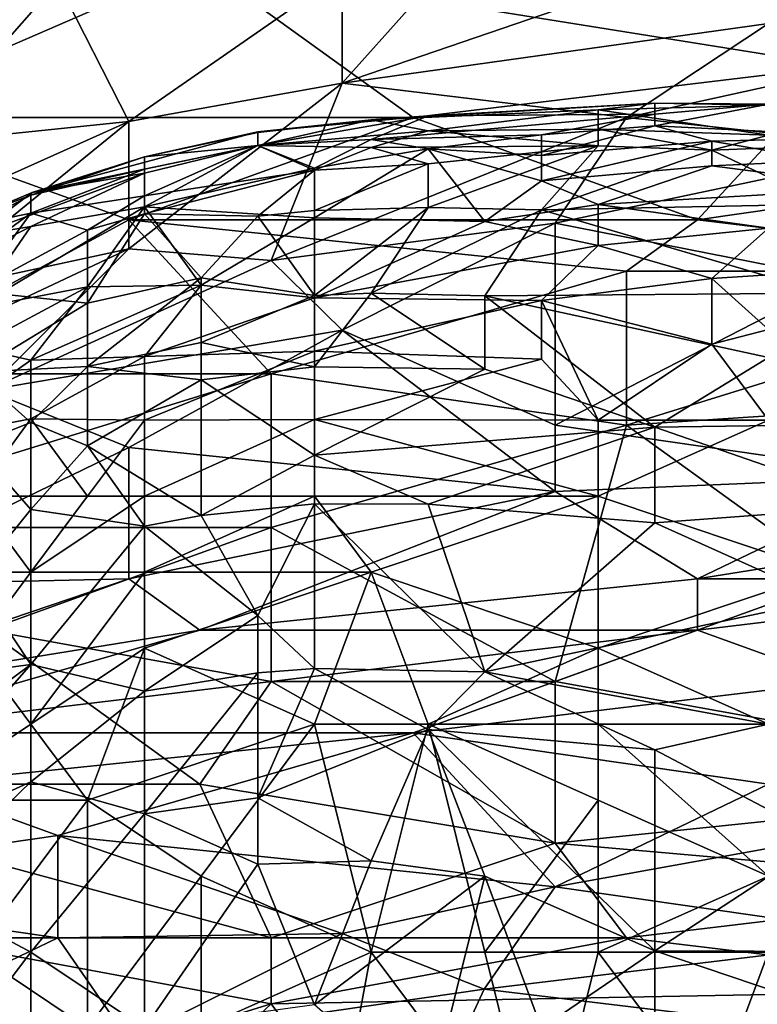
# Model space of a CAD drawing. Extents: x -0.3 to 0.3, y -0.266 to 0.266.
# Tile 191 of 256: x -0.175 to -0.157, y 0.212 to 0.235. Entities that reach past the tile are written whole.
import ezdxf

# ---------------------------------------------------------------- set-up
doc = ezdxf.new("R2010")
doc.units = 0

msp = doc.modelspace()

# ---------------------------------------------------------------- linework, layer by layer
for points in [[(-0.167133, 0.233735, 0.726113), (-0.163823, 0.237433, 0.733919), (-0.157202, 0.23713, 0.730797)], [(-0.167133, 0.236291, 0.732358), (-0.163823, 0.237433, 0.733919), (-0.167133, 0.233735, 0.726113)], [(-0.167133, 0.233735, 0.726113), (-0.157202, 0.23713, 0.730797), (-0.157202, 0.235119, 0.726113)], [(-0.17872, 0.232937, 1.17559), (-0.165478, 0.232937, 1.175977), (-0.170444, 0.23652, 1.176327)], [(-0.17872, 0.232937, 1.17559), (-0.170444, 0.23652, 1.176327), (-0.177065, 0.23652, 1.176133)], [(-0.155547, 0.234132, 1.176673), (-0.147271, 0.23652, 1.177455), (-0.170444, 0.23652, 1.176327)], [(-0.165478, 0.232937, 1.175977), (-0.155547, 0.234132, 1.176673), (-0.170444, 0.23652, 1.176327)], [(-0.173754, 0.236093, 0.735481), (-0.17872, 0.234783, 0.735481), (-0.175409, 0.236197, 0.737042)], [(-0.173754, 0.236093, 0.735481), (-0.167133, 0.236291, 0.732358), (-0.172099, 0.232843, 0.726113)], [(-0.167133, 0.236291, 0.732358), (-0.167133, 0.233735, 0.726113), (-0.172099, 0.232843, 0.726113)], [(-0.17872, 0.234783, 0.735481), (-0.173754, 0.236093, 0.735481), (-0.177065, 0.232331, 0.727674)], [(-0.173754, 0.236093, 0.735481), (-0.172099, 0.232843, 0.726113), (-0.177065, 0.232331, 0.727674)], [(-0.160512, 0.232937, 0.722486), (-0.167133, 0.233735, 0.726113), (-0.157202, 0.235119, 0.726113)], [(-0.150581, 0.235113, 0.724552), (-0.160512, 0.232937, 0.722486), (-0.157202, 0.235119, 0.726113)], [(-0.150581, 0.235113, 0.724552), (-0.153891, 0.232217, 0.719868), (-0.160512, 0.232937, 0.722486)], [(-0.165478, 0.232937, 1.175977), (-0.158857, 0.230549, 1.175676), (-0.155547, 0.234132, 1.176673)], [(-0.158857, 0.230549, 1.175676), (-0.142305, 0.232937, 1.177102), (-0.155547, 0.234132, 1.176673)], [(-0.172099, 0.229877, 0.719868), (-0.167133, 0.233735, 0.726113), (-0.168788, 0.229607, 0.718307)], [(-0.167133, 0.233735, 0.726113), (-0.172099, 0.229877, 0.719868), (-0.172099, 0.232843, 0.726113)], [(-0.167133, 0.233735, 0.726113), (-0.160512, 0.232937, 0.722486), (-0.168788, 0.229607, 0.718307)], [(-0.166453, 0.232882, 0.745225), (-0.159846, 0.233265, 0.748116), (-0.161167, 0.233114, 0.745225)], [(-0.166453, 0.232882, 0.745225), (-0.165132, 0.232976, 0.748116), (-0.159846, 0.233265, 0.748116)], [(-0.165132, 0.232976, 0.748116), (-0.159846, 0.233013, 0.751007), (-0.159846, 0.233265, 0.748116)], [(-0.161167, 0.233114, 0.745225), (-0.159846, 0.233265, 0.748116), (-0.157203, 0.233222, 0.746671)], [(-0.157203, 0.233222, 0.746671), (-0.157203, 0.232521, 0.742335), (-0.161167, 0.233114, 0.745225)], [(-0.159846, 0.233265, 0.748116), (-0.157203, 0.233245, 0.749562), (-0.157203, 0.233222, 0.746671)], [(-0.159846, 0.233265, 0.748116), (-0.159846, 0.233013, 0.751007), (-0.157203, 0.233245, 0.749562)], [(-0.15456, 0.232476, 0.753898), (-0.157203, 0.233245, 0.749562), (-0.159846, 0.232736, 0.752452)], [(-0.157203, 0.233245, 0.749562), (-0.159846, 0.233013, 0.751007), (-0.159846, 0.232736, 0.752452)], [(-0.165478, 0.232937, 1.175977), (-0.17872, 0.232937, 1.17559), (-0.172099, 0.230549, 1.175181)], [(-0.17872, 0.226966, 1.173932), (-0.172099, 0.230549, 1.175181), (-0.17872, 0.232937, 1.17559)], [(-0.158857, 0.230549, 1.175676), (-0.165478, 0.232937, 1.175977), (-0.172099, 0.230549, 1.175181)], [(-0.169096, 0.232602, 0.746671), (-0.169096, 0.232282, 0.749562), (-0.165132, 0.232976, 0.748116)], [(-0.169096, 0.232602, 0.746671), (-0.165132, 0.232976, 0.748116), (-0.166453, 0.232882, 0.745225)], [(-0.169096, 0.232282, 0.749562), (-0.166453, 0.23242, 0.751007), (-0.165132, 0.232976, 0.748116)], [(-0.162168, 0.23047, 0.718307), (-0.168788, 0.229607, 0.718307), (-0.160512, 0.232937, 0.722486)], [(-0.166453, 0.232882, 0.745225), (-0.161167, 0.233114, 0.745225), (-0.165132, 0.232625, 0.742335)], [(-0.166453, 0.23242, 0.751007), (-0.162489, 0.232528, 0.752452), (-0.159846, 0.233013, 0.751007)], [(-0.165132, 0.232976, 0.748116), (-0.166453, 0.23242, 0.751007), (-0.159846, 0.233013, 0.751007)], [(-0.165132, 0.232625, 0.742335), (-0.161167, 0.233114, 0.745225), (-0.161167, 0.23266, 0.742335)], [(-0.159846, 0.233013, 0.751007), (-0.162489, 0.232528, 0.752452), (-0.159846, 0.232736, 0.752452)], [(-0.153891, 0.232217, 0.719868), (-0.162168, 0.23047, 0.718307), (-0.160512, 0.232937, 0.722486)], [(-0.161167, 0.23266, 0.742335), (-0.161167, 0.233114, 0.745225), (-0.157203, 0.232521, 0.742335)], [(-0.158857, 0.230549, 1.175676), (-0.148926, 0.229355, 1.175767), (-0.142305, 0.232937, 1.177102)], [(-0.172099, 0.232843, 0.726113), (-0.17872, 0.229872, 0.722991), (-0.177065, 0.232331, 0.727674)], [(-0.17872, 0.229872, 0.722991), (-0.172099, 0.232843, 0.726113), (-0.177065, 0.228803, 0.719868)], [(-0.177065, 0.228803, 0.719868), (-0.172099, 0.232843, 0.726113), (-0.172099, 0.229877, 0.719868)], [(-0.169096, 0.232585, 0.745225), (-0.169096, 0.232602, 0.746671), (-0.166453, 0.232882, 0.745225)], [(-0.169096, 0.232284, 0.742335), (-0.169096, 0.232585, 0.745225), (-0.166453, 0.232882, 0.745225)], [(-0.169096, 0.232284, 0.742335), (-0.166453, 0.232882, 0.745225), (-0.165132, 0.232625, 0.742335)], [(-0.162489, 0.232051, 0.753898), (-0.158525, 0.232386, 0.753898), (-0.159846, 0.232736, 0.752452)], [(-0.162489, 0.232528, 0.752452), (-0.162489, 0.232051, 0.753898), (-0.159846, 0.232736, 0.752452)], [(-0.159846, 0.232736, 0.752452), (-0.158525, 0.232386, 0.753898), (-0.15456, 0.232476, 0.753898)], [(-0.174355, 0.23119, 0.746671), (-0.169096, 0.232282, 0.749562), (-0.169096, 0.232602, 0.746671)], [(-0.171739, 0.232014, 0.745225), (-0.174355, 0.23119, 0.746671), (-0.169096, 0.232602, 0.746671)], [(-0.171739, 0.232014, 0.745225), (-0.169096, 0.232602, 0.746671), (-0.169096, 0.232585, 0.745225)], [(-0.171739, 0.232014, 0.745225), (-0.169096, 0.232585, 0.745225), (-0.169096, 0.232284, 0.742335)], [(-0.169096, 0.232284, 0.742335), (-0.165132, 0.232625, 0.742335), (-0.166453, 0.232232, 0.740889)], [(-0.166453, 0.232232, 0.740889), (-0.165132, 0.232625, 0.742335), (-0.161167, 0.232277, 0.740889)], [(-0.165132, 0.232205, 0.752452), (-0.162489, 0.232528, 0.752452), (-0.166453, 0.23242, 0.751007)], [(-0.165132, 0.232625, 0.742335), (-0.161167, 0.23266, 0.742335), (-0.161167, 0.232277, 0.740889)], [(-0.165132, 0.232205, 0.752452), (-0.162489, 0.232051, 0.753898), (-0.162489, 0.232528, 0.752452)], [(-0.161167, 0.23266, 0.742335), (-0.157203, 0.232521, 0.742335), (-0.158525, 0.23217, 0.740889)], [(-0.161167, 0.232277, 0.740889), (-0.161167, 0.23266, 0.742335), (-0.158525, 0.23217, 0.740889)], [(-0.158525, 0.23217, 0.740889), (-0.157203, 0.232521, 0.742335), (-0.15456, 0.23233, 0.742335)], [(-0.158525, 0.232386, 0.753898), (-0.155882, 0.231934, 0.755343), (-0.15456, 0.232476, 0.753898)], [(-0.174355, 0.23119, 0.746671), (-0.171739, 0.23164, 0.749562), (-0.169096, 0.232282, 0.749562)], [(-0.171739, 0.231731, 0.742335), (-0.171739, 0.232014, 0.745225), (-0.169096, 0.232284, 0.742335)], [(-0.171739, 0.231108, 0.739444), (-0.171739, 0.231731, 0.742335), (-0.169096, 0.232284, 0.742335)], [(-0.171739, 0.231108, 0.739444), (-0.169096, 0.232284, 0.742335), (-0.167774, 0.23171, 0.739444)], [(-0.171739, 0.230857, 0.752452), (-0.167774, 0.231756, 0.752452), (-0.169096, 0.232282, 0.749562)], [(-0.171739, 0.23164, 0.749562), (-0.171739, 0.230857, 0.752452), (-0.169096, 0.232282, 0.749562)], [(-0.169096, 0.232282, 0.749562), (-0.167774, 0.231756, 0.752452), (-0.166453, 0.23242, 0.751007)], [(-0.169096, 0.232284, 0.742335), (-0.166453, 0.232232, 0.740889), (-0.167774, 0.23171, 0.739444)], [(-0.167774, 0.231756, 0.752452), (-0.165132, 0.232205, 0.752452), (-0.166453, 0.23242, 0.751007)], [(-0.165132, 0.231857, 0.739444), (-0.166453, 0.232232, 0.740889), (-0.161167, 0.232277, 0.740889)], [(-0.165132, 0.230838, 0.736553), (-0.165132, 0.231857, 0.739444), (-0.161167, 0.232277, 0.740889)], [(-0.165132, 0.230838, 0.736553), (-0.161167, 0.232277, 0.740889), (-0.162489, 0.23078, 0.736553)], [(-0.162489, 0.231455, 0.755343), (-0.158525, 0.231809, 0.755343), (-0.158525, 0.232386, 0.753898)], [(-0.162489, 0.232051, 0.753898), (-0.162489, 0.231455, 0.755343), (-0.158525, 0.232386, 0.753898)], [(-0.162489, 0.23078, 0.736553), (-0.161167, 0.232277, 0.740889), (-0.158525, 0.23217, 0.740889)], [(-0.158525, 0.231809, 0.755343), (-0.155882, 0.231934, 0.755343), (-0.158525, 0.232386, 0.753898)], [(-0.158525, 0.23217, 0.740889), (-0.15456, 0.23233, 0.742335), (-0.155882, 0.230919, 0.737998)], [(-0.167774, 0.23171, 0.739444), (-0.166453, 0.232232, 0.740889), (-0.165132, 0.231857, 0.739444)], [(-0.167774, 0.231756, 0.752452), (-0.167774, 0.230595, 0.755343), (-0.165132, 0.232205, 0.752452)], [(-0.165132, 0.232205, 0.752452), (-0.167774, 0.230595, 0.755343), (-0.16381, 0.23051, 0.756789)], [(-0.165132, 0.232205, 0.752452), (-0.162489, 0.231455, 0.755343), (-0.162489, 0.232051, 0.753898)], [(-0.165132, 0.232205, 0.752452), (-0.16381, 0.23051, 0.756789), (-0.162489, 0.231455, 0.755343)], [(-0.155882, 0.230919, 0.737998), (-0.162489, 0.23078, 0.736553), (-0.158525, 0.23217, 0.740889)], [(-0.153891, 0.232217, 0.719868), (-0.155547, 0.229171, 0.715185), (-0.162168, 0.23047, 0.718307)], [(-0.174381, 0.231126, 0.74378), (-0.174355, 0.23119, 0.746671), (-0.171739, 0.232014, 0.745225)], [(-0.171739, 0.231731, 0.742335), (-0.174381, 0.231126, 0.74378), (-0.171739, 0.232014, 0.745225)], [(-0.165132, 0.231857, 0.739444), (-0.165132, 0.230838, 0.736553), (-0.167774, 0.230767, 0.736553)], [(-0.167774, 0.23171, 0.739444), (-0.165132, 0.231857, 0.739444), (-0.167774, 0.230767, 0.736553)], [(-0.162489, 0.231455, 0.755343), (-0.161167, 0.230905, 0.756789), (-0.158525, 0.231809, 0.755343)], [(-0.161167, 0.230905, 0.756789), (-0.15456, 0.231297, 0.756789), (-0.158525, 0.231809, 0.755343)], [(-0.158525, 0.231809, 0.755343), (-0.15456, 0.231297, 0.756789), (-0.155882, 0.231934, 0.755343)], [(-0.174355, 0.23119, 0.746671), (-0.175703, 0.23018, 0.749562), (-0.171739, 0.23164, 0.749562)], [(-0.175703, 0.23018, 0.749562), (-0.174381, 0.230395, 0.751007), (-0.171739, 0.23164, 0.749562)], [(-0.171739, 0.231731, 0.742335), (-0.174381, 0.230708, 0.740889), (-0.174381, 0.231126, 0.74378)], [(-0.174381, 0.230708, 0.740889), (-0.171739, 0.231731, 0.742335), (-0.171739, 0.231108, 0.739444)], [(-0.174381, 0.230395, 0.751007), (-0.171739, 0.230857, 0.752452), (-0.171739, 0.23164, 0.749562)], [(-0.167774, 0.231756, 0.752452), (-0.171739, 0.230857, 0.752452), (-0.167774, 0.230595, 0.755343)], [(-0.171739, 0.231108, 0.739444), (-0.167774, 0.23171, 0.739444), (-0.171739, 0.230692, 0.737998)], [(-0.171739, 0.230692, 0.737998), (-0.167774, 0.23171, 0.739444), (-0.169096, 0.230637, 0.736553)], [(-0.167774, 0.230767, 0.736553), (-0.169096, 0.230637, 0.736553), (-0.167774, 0.23171, 0.739444)], [(-0.161167, 0.230905, 0.756789), (-0.162489, 0.231455, 0.755343), (-0.16381, 0.23051, 0.756789)], [(-0.175703, 0.230624, 0.746671), (-0.175703, 0.23018, 0.749562), (-0.174355, 0.23119, 0.746671)], [(-0.175703, 0.230624, 0.746671), (-0.174355, 0.23119, 0.746671), (-0.174381, 0.231126, 0.74378)], [(-0.175703, 0.230438, 0.742335), (-0.175703, 0.230624, 0.746671), (-0.174381, 0.231126, 0.74378)], [(-0.175703, 0.230438, 0.742335), (-0.174381, 0.231126, 0.74378), (-0.174381, 0.230708, 0.740889)], [(-0.174381, 0.230708, 0.740889), (-0.171739, 0.231108, 0.739444), (-0.17306, 0.230309, 0.737998)], [(-0.17306, 0.230309, 0.737998), (-0.171739, 0.231108, 0.739444), (-0.171739, 0.230692, 0.737998)], [(-0.15456, 0.231297, 0.756789), (-0.161167, 0.230905, 0.756789), (-0.157203, 0.230356, 0.758234)], [(-0.16381, 0.23051, 0.756789), (-0.161167, 0.229952, 0.758234), (-0.161167, 0.230905, 0.756789)], [(-0.162489, 0.23078, 0.736553), (-0.155882, 0.230919, 0.737998), (-0.155882, 0.228844, 0.733662)], [(-0.161167, 0.229952, 0.758234), (-0.157203, 0.230356, 0.758234), (-0.161167, 0.230905, 0.756789)], [(-0.177024, 0.228774, 0.737998), (-0.175703, 0.230438, 0.742335), (-0.174381, 0.230708, 0.740889)], [(-0.175703, 0.228886, 0.736553), (-0.177024, 0.228774, 0.737998), (-0.174381, 0.230708, 0.740889)], [(-0.174381, 0.230395, 0.751007), (-0.175703, 0.228484, 0.753898), (-0.171739, 0.230857, 0.752452)], [(-0.175703, 0.228484, 0.753898), (-0.17306, 0.228989, 0.755343), (-0.171739, 0.230857, 0.752452)], [(-0.17306, 0.230309, 0.737998), (-0.175703, 0.228886, 0.736553), (-0.174381, 0.230708, 0.740889)], [(-0.171739, 0.230857, 0.752452), (-0.17306, 0.228989, 0.755343), (-0.170417, 0.229027, 0.756789)], [(-0.17306, 0.228608, 0.733662), (-0.17306, 0.230309, 0.737998), (-0.171739, 0.230692, 0.737998)], [(-0.170417, 0.229199, 0.733662), (-0.17306, 0.228608, 0.733662), (-0.171739, 0.230692, 0.737998)], [(-0.171739, 0.230857, 0.752452), (-0.170417, 0.229027, 0.756789), (-0.167774, 0.230595, 0.755343)], [(-0.171739, 0.230692, 0.737998), (-0.169096, 0.230637, 0.736553), (-0.170417, 0.229199, 0.733662)], [(-0.169096, 0.230637, 0.736553), (-0.167774, 0.230767, 0.736553), (-0.167774, 0.22879, 0.732217)], [(-0.167774, 0.22879, 0.732217), (-0.167774, 0.230767, 0.736553), (-0.165132, 0.230838, 0.736553)], [(-0.167774, 0.22879, 0.732217), (-0.165132, 0.230838, 0.736553), (-0.166453, 0.228841, 0.732217)], [(-0.165132, 0.230838, 0.736553), (-0.162489, 0.23078, 0.736553), (-0.166453, 0.228841, 0.732217)], [(-0.166453, 0.228841, 0.732217), (-0.162489, 0.23078, 0.736553), (-0.16381, 0.22878, 0.732217)], [(-0.162489, 0.23078, 0.736553), (-0.155882, 0.228844, 0.733662), (-0.16381, 0.22878, 0.732217)], [(-0.168788, 0.226966, 1.174096), (-0.172099, 0.230549, 1.175181), (-0.17872, 0.226966, 1.173932)], [(-0.160512, 0.229355, 1.175242), (-0.158857, 0.230549, 1.175676), (-0.172099, 0.230549, 1.175181)], [(-0.168788, 0.226966, 1.174096), (-0.160512, 0.229355, 1.175242), (-0.172099, 0.230549, 1.175181)], [(-0.170417, 0.229199, 0.733662), (-0.169096, 0.230637, 0.736553), (-0.167774, 0.22879, 0.732217)], [(-0.170417, 0.229027, 0.756789), (-0.167774, 0.228736, 0.758234), (-0.167774, 0.230595, 0.755343)], [(-0.168788, 0.229607, 0.718307), (-0.162168, 0.23047, 0.718307), (-0.167133, 0.227981, 0.715185)], [(-0.167774, 0.230595, 0.755343), (-0.167774, 0.228736, 0.758234), (-0.16381, 0.23051, 0.756789)], [(-0.167774, 0.228736, 0.758234), (-0.161167, 0.229952, 0.758234), (-0.16381, 0.23051, 0.756789)], [(-0.167133, 0.227981, 0.715185), (-0.162168, 0.23047, 0.718307), (-0.162168, 0.225772, 0.711032)], [(-0.162168, 0.23047, 0.718307), (-0.155547, 0.229171, 0.715185), (-0.162168, 0.225772, 0.711032)], [(-0.160512, 0.229355, 1.175242), (-0.148926, 0.229355, 1.175767), (-0.158857, 0.230549, 1.175676)], [(-0.177024, 0.229038, 0.751007), (-0.175703, 0.228484, 0.753898), (-0.174381, 0.230395, 0.751007)], [(-0.177024, 0.229038, 0.751007), (-0.174381, 0.230395, 0.751007), (-0.175703, 0.23018, 0.749562)], [(-0.17306, 0.228608, 0.733662), (-0.175703, 0.228886, 0.736553), (-0.17306, 0.230309, 0.737998)], [(-0.161167, 0.229952, 0.758234), (-0.158525, 0.229184, 0.759679), (-0.157203, 0.230356, 0.758234)], [(-0.15456, 0.229441, 0.759679), (-0.157203, 0.230356, 0.758234), (-0.158525, 0.229184, 0.759679)], [(-0.167774, 0.228736, 0.758234), (-0.162489, 0.228671, 0.759679), (-0.161167, 0.229952, 0.758234)], [(-0.158525, 0.229184, 0.759679), (-0.161167, 0.229952, 0.758234), (-0.162489, 0.228671, 0.759679)], [(-0.17872, 0.226761, 0.716746), (-0.172099, 0.229877, 0.719868), (-0.175409, 0.226588, 0.715185)], [(-0.172099, 0.229877, 0.719868), (-0.17872, 0.226761, 0.716746), (-0.177065, 0.228803, 0.719868)], [(-0.172099, 0.229877, 0.719868), (-0.168788, 0.229607, 0.718307), (-0.175409, 0.226588, 0.715185)], [(-0.167133, 0.227981, 0.715185), (-0.175409, 0.226588, 0.715185), (-0.168788, 0.229607, 0.718307)], [(-0.168788, 0.226966, 1.174096), (-0.160512, 0.225772, 1.173889), (-0.160512, 0.229355, 1.175242)], [(-0.160512, 0.225772, 1.173889), (-0.148926, 0.229355, 1.175767), (-0.160512, 0.229355, 1.175242)], [(-0.160512, 0.225772, 1.173889), (-0.142305, 0.226966, 1.17517), (-0.148926, 0.229355, 1.175767)], [(-0.158525, 0.229184, 0.759679), (-0.157203, 0.227999, 0.761125), (-0.15456, 0.229441, 0.759679)], [(-0.17306, 0.227136, 0.730772), (-0.170417, 0.229199, 0.733662), (-0.170417, 0.227696, 0.730772)], [(-0.17306, 0.228608, 0.733662), (-0.170417, 0.229199, 0.733662), (-0.17306, 0.227136, 0.730772)], [(-0.170417, 0.227696, 0.730772), (-0.170417, 0.229199, 0.733662), (-0.167774, 0.22879, 0.732217)], [(-0.162489, 0.228671, 0.759679), (-0.158525, 0.227652, 0.761326), (-0.158525, 0.229184, 0.759679)], [(-0.155547, 0.229171, 0.715185), (-0.153891, 0.224578, 0.708596), (-0.162168, 0.225772, 0.711032)], [(-0.158525, 0.227652, 0.761326), (-0.157203, 0.227999, 0.761125), (-0.158525, 0.229184, 0.759679)], [(-0.175703, 0.227578, 0.755343), (-0.174381, 0.22728, 0.756789), (-0.17306, 0.228989, 0.755343)], [(-0.175703, 0.228484, 0.753898), (-0.175703, 0.227578, 0.755343), (-0.17306, 0.228989, 0.755343)], [(-0.175703, 0.227005, 0.732217), (-0.175703, 0.228886, 0.736553), (-0.17306, 0.228608, 0.733662)], [(-0.174381, 0.22728, 0.756789), (-0.171739, 0.227368, 0.758234), (-0.170417, 0.229027, 0.756789)], [(-0.17306, 0.228989, 0.755343), (-0.174381, 0.22728, 0.756789), (-0.170417, 0.229027, 0.756789)], [(-0.171739, 0.227368, 0.758234), (-0.167774, 0.228736, 0.758234), (-0.170417, 0.229027, 0.756789)], [(-0.167774, 0.227126, 0.729326), (-0.167774, 0.22879, 0.732217), (-0.166453, 0.228841, 0.732217)], [(-0.167774, 0.227126, 0.729326), (-0.166453, 0.228841, 0.732217), (-0.16381, 0.227075, 0.729326)], [(-0.166453, 0.228841, 0.732217), (-0.16381, 0.22878, 0.732217), (-0.16381, 0.227075, 0.729326)], [(-0.16381, 0.22878, 0.732217), (-0.155882, 0.228844, 0.733662), (-0.157203, 0.227346, 0.730772)], [(-0.17306, 0.227136, 0.730772), (-0.175703, 0.227005, 0.732217), (-0.17306, 0.228608, 0.733662)], [(-0.167774, 0.228736, 0.758234), (-0.171739, 0.227368, 0.758234), (-0.167774, 0.227496, 0.759679)], [(-0.170417, 0.227696, 0.730772), (-0.167774, 0.22879, 0.732217), (-0.167774, 0.227126, 0.729326)], [(-0.167774, 0.227496, 0.759679), (-0.162489, 0.228671, 0.759679), (-0.167774, 0.228736, 0.758234)], [(-0.162489, 0.228671, 0.759679), (-0.167774, 0.227496, 0.759679), (-0.162489, 0.227307, 0.761125)], [(-0.16381, 0.22878, 0.732217), (-0.159846, 0.225724, 0.727881), (-0.16381, 0.227075, 0.729326)], [(-0.16381, 0.22878, 0.732217), (-0.157203, 0.227346, 0.730772), (-0.159846, 0.225724, 0.727881)], [(-0.161167, 0.225883, 0.76253), (-0.158525, 0.227652, 0.761326), (-0.162489, 0.228671, 0.759679)], [(-0.162489, 0.228671, 0.759679), (-0.162489, 0.227307, 0.761125), (-0.161167, 0.225883, 0.76253)], [(-0.175409, 0.226588, 0.715185), (-0.167133, 0.227981, 0.715185), (-0.172099, 0.225248, 0.712062)], [(-0.162168, 0.224224, 0.70894), (-0.172099, 0.225248, 0.712062), (-0.167133, 0.227981, 0.715185)], [(-0.162168, 0.225772, 0.711032), (-0.162168, 0.224224, 0.70894), (-0.167133, 0.227981, 0.715185)], [(-0.157203, 0.227999, 0.761125), (-0.158525, 0.227652, 0.761326), (-0.157203, 0.225883, 0.763009)], [(-0.170417, 0.227696, 0.730772), (-0.170417, 0.226826, 0.729326), (-0.17306, 0.227136, 0.730772)], [(-0.170417, 0.226826, 0.729326), (-0.170417, 0.227696, 0.730772), (-0.167774, 0.227126, 0.729326)], [(-0.175703, 0.227578, 0.755343), (-0.177024, 0.225415, 0.756789), (-0.174381, 0.22728, 0.756789)], [(-0.171739, 0.225883, 0.759676), (-0.167774, 0.225902, 0.761125), (-0.167774, 0.227496, 0.759679)], [(-0.167774, 0.227496, 0.759679), (-0.171739, 0.227368, 0.758234), (-0.171739, 0.225883, 0.759676)], [(-0.162489, 0.227307, 0.761125), (-0.167774, 0.227496, 0.759679), (-0.167774, 0.225902, 0.761125)], [(-0.157203, 0.225883, 0.763009), (-0.158525, 0.227652, 0.761326), (-0.161167, 0.225883, 0.76253)], [(-0.177024, 0.225415, 0.756789), (-0.174381, 0.22592, 0.758234), (-0.174381, 0.22728, 0.756789)], [(-0.174381, 0.22592, 0.758234), (-0.171739, 0.225883, 0.759676), (-0.171739, 0.227368, 0.758234)], [(-0.171739, 0.227368, 0.758234), (-0.174381, 0.22728, 0.756789), (-0.174381, 0.22592, 0.758234)], [(-0.167774, 0.225902, 0.761125), (-0.161167, 0.225883, 0.76253), (-0.162489, 0.227307, 0.761125)], [(-0.157203, 0.227346, 0.730772), (-0.153239, 0.225815, 0.729326), (-0.159846, 0.225724, 0.727881)], [(-0.17306, 0.227136, 0.730772), (-0.174381, 0.22583, 0.729326), (-0.175703, 0.227005, 0.732217)], [(-0.175703, 0.225315, 0.729326), (-0.175703, 0.227005, 0.732217), (-0.174381, 0.22583, 0.729326)], [(-0.17306, 0.225291, 0.727881), (-0.174381, 0.22583, 0.729326), (-0.17306, 0.227136, 0.730772)], [(-0.170417, 0.226826, 0.729326), (-0.17306, 0.225291, 0.727881), (-0.17306, 0.227136, 0.730772)], [(-0.167774, 0.227126, 0.729326), (-0.167774, 0.225073, 0.726435), (-0.170417, 0.226826, 0.729326)], [(-0.167774, 0.227126, 0.729326), (-0.16381, 0.227075, 0.729326), (-0.167774, 0.225073, 0.726435)], [(-0.167774, 0.225073, 0.726435), (-0.16381, 0.227075, 0.729326), (-0.159846, 0.225724, 0.727881)], [(-0.180375, 0.223383, 1.172436), (-0.168788, 0.226966, 1.174096), (-0.17872, 0.226966, 1.173932)], [(-0.180375, 0.223383, 1.172436), (-0.168788, 0.223383, 1.172508), (-0.168788, 0.226966, 1.174096)], [(-0.17306, 0.225291, 0.727881), (-0.170417, 0.226826, 0.729326), (-0.170417, 0.223666, 0.72499)], [(-0.167774, 0.225073, 0.726435), (-0.170417, 0.223666, 0.72499), (-0.170417, 0.226826, 0.729326)], [(-0.168788, 0.223383, 1.172508), (-0.160512, 0.225772, 1.173889), (-0.168788, 0.226966, 1.174096)], [(-0.142305, 0.226966, 1.17517), (-0.160512, 0.225772, 1.173889), (-0.155547, 0.222189, 1.172243)], [(-0.172099, 0.225248, 0.712062), (-0.17872, 0.222046, 0.70894), (-0.175409, 0.226588, 0.715185)], [(-0.175703, 0.224114, 0.75892), (-0.174381, 0.22592, 0.758234), (-0.177024, 0.225415, 0.756789)], [(-0.17306, 0.224114, 0.760424), (-0.174381, 0.22592, 0.758234), (-0.175703, 0.224114, 0.75892)], [(-0.175703, 0.225315, 0.729326), (-0.174381, 0.22583, 0.729326), (-0.174381, 0.223804, 0.726435)], [(-0.171739, 0.225883, 0.759676), (-0.174381, 0.22592, 0.758234), (-0.17306, 0.224114, 0.760424)], [(-0.17306, 0.225291, 0.727881), (-0.174381, 0.223804, 0.726435), (-0.174381, 0.22583, 0.729326)], [(-0.17306, 0.224114, 0.760424), (-0.171739, 0.224114, 0.761024), (-0.171739, 0.225883, 0.759676)], [(-0.171739, 0.224114, 0.761024), (-0.167774, 0.224114, 0.762381), (-0.167774, 0.225902, 0.761125)], [(-0.171739, 0.225883, 0.759676), (-0.171739, 0.224114, 0.761024), (-0.167774, 0.225902, 0.761125)], [(-0.167774, 0.225902, 0.761125), (-0.161167, 0.224114, 0.763749), (-0.161167, 0.225883, 0.76253)], [(-0.167774, 0.224114, 0.762381), (-0.161167, 0.224114, 0.763749), (-0.167774, 0.225902, 0.761125)], [(-0.157203, 0.225883, 0.763009), (-0.161167, 0.224114, 0.763749), (-0.155882, 0.222345, 0.765355)], [(-0.161167, 0.225883, 0.76253), (-0.161167, 0.224114, 0.763749), (-0.157203, 0.225883, 0.763009)], [(-0.162168, 0.2198, 1.1706), (-0.160512, 0.225772, 1.173889), (-0.168788, 0.223383, 1.172508)], [(-0.159846, 0.225724, 0.727881), (-0.165132, 0.223933, 0.72499), (-0.167774, 0.225073, 0.726435)], [(-0.165132, 0.223933, 0.72499), (-0.159846, 0.225724, 0.727881), (-0.159846, 0.223494, 0.72499)], [(-0.162168, 0.225772, 0.711032), (-0.153891, 0.224578, 0.708596), (-0.162168, 0.224224, 0.70894)], [(-0.155547, 0.222189, 1.172243), (-0.160512, 0.225772, 1.173889), (-0.162168, 0.2198, 1.1706)], [(-0.15456, 0.223892, 0.726435), (-0.159846, 0.225724, 0.727881), (-0.153239, 0.225815, 0.729326)], [(-0.159846, 0.223494, 0.72499), (-0.159846, 0.225724, 0.727881), (-0.15456, 0.223892, 0.726435)], [(-0.17872, 0.222046, 0.70894), (-0.172099, 0.225248, 0.712062), (-0.172099, 0.222189, 0.707755)], [(-0.175703, 0.225315, 0.729326), (-0.174381, 0.223804, 0.726435), (-0.175703, 0.222173, 0.72499)], [(-0.17306, 0.225291, 0.727881), (-0.171739, 0.223416, 0.72499), (-0.174381, 0.223804, 0.726435)], [(-0.171739, 0.223416, 0.72499), (-0.17306, 0.225291, 0.727881), (-0.170417, 0.223666, 0.72499)], [(-0.162168, 0.224224, 0.70894), (-0.172099, 0.222189, 0.707755), (-0.172099, 0.225248, 0.712062)], [(-0.167774, 0.223938, 0.72499), (-0.170417, 0.223666, 0.72499), (-0.167774, 0.225073, 0.726435)], [(-0.165132, 0.223933, 0.72499), (-0.167774, 0.223938, 0.72499), (-0.167774, 0.225073, 0.726435)], [(-0.162168, 0.224224, 0.70894), (-0.153891, 0.224578, 0.708596), (-0.158857, 0.222189, 0.706079)], [(-0.158857, 0.222189, 0.706079), (-0.14396, 0.224578, 0.707812), (-0.148926, 0.222189, 0.705326)], [(-0.153891, 0.224578, 0.708596), (-0.14396, 0.224578, 0.707812), (-0.158857, 0.222189, 0.706079)], [(-0.170444, 0.220995, 0.706056), (-0.172099, 0.222189, 0.707755), (-0.162168, 0.224224, 0.70894)], [(-0.162168, 0.224224, 0.70894), (-0.158857, 0.222189, 0.706079), (-0.170444, 0.220995, 0.706056)], [(-0.175703, 0.224114, 0.75892), (-0.177024, 0.222345, 0.759284), (-0.174381, 0.222345, 0.760887)], [(-0.17306, 0.224114, 0.760424), (-0.175703, 0.224114, 0.75892), (-0.174381, 0.222345, 0.760887)], [(-0.174381, 0.222345, 0.760887), (-0.171739, 0.222345, 0.762074), (-0.171739, 0.224114, 0.761024)], [(-0.171739, 0.224114, 0.761024), (-0.17306, 0.224114, 0.760424), (-0.174381, 0.222345, 0.760887)], [(-0.171739, 0.222345, 0.762074), (-0.166453, 0.222345, 0.763712), (-0.167774, 0.224114, 0.762381)], [(-0.171739, 0.224114, 0.761024), (-0.171739, 0.222345, 0.762074), (-0.167774, 0.224114, 0.762381)], [(-0.166453, 0.222345, 0.763712), (-0.161167, 0.224114, 0.763749), (-0.167774, 0.224114, 0.762381)], [(-0.166453, 0.222345, 0.763712), (-0.161167, 0.220576, 0.76551), (-0.161167, 0.224114, 0.763749)], [(-0.161167, 0.220576, 0.76551), (-0.155882, 0.222345, 0.765355), (-0.161167, 0.224114, 0.763749)], [(-0.174381, 0.223804, 0.726435), (-0.174381, 0.220197, 0.722099), (-0.175703, 0.222173, 0.72499)], [(-0.171739, 0.223416, 0.72499), (-0.174381, 0.220197, 0.722099), (-0.174381, 0.223804, 0.726435)], [(-0.169096, 0.221341, 0.722099), (-0.170417, 0.223666, 0.72499), (-0.167774, 0.223938, 0.72499)], [(-0.169096, 0.221341, 0.722099), (-0.167774, 0.223938, 0.72499), (-0.167774, 0.220106, 0.720654)], [(-0.167774, 0.223938, 0.72499), (-0.165132, 0.223933, 0.72499), (-0.16381, 0.220028, 0.720654)], [(-0.167774, 0.220106, 0.720654), (-0.167774, 0.223938, 0.72499), (-0.16381, 0.220028, 0.720654)], [(-0.159846, 0.223494, 0.72499), (-0.16381, 0.220028, 0.720654), (-0.165132, 0.223933, 0.72499)], [(-0.15456, 0.223892, 0.726435), (-0.155882, 0.221708, 0.723545), (-0.159846, 0.223494, 0.72499)], [(-0.171739, 0.223416, 0.72499), (-0.170417, 0.223666, 0.72499), (-0.169096, 0.221341, 0.722099)], [(-0.175409, 0.220995, 1.171165), (-0.168788, 0.223383, 1.172508), (-0.180375, 0.223383, 1.172436)], [(-0.175409, 0.220995, 1.171165), (-0.168788, 0.2198, 1.170464), (-0.168788, 0.223383, 1.172508)], [(-0.171739, 0.219572, 0.720654), (-0.174381, 0.220197, 0.722099), (-0.171739, 0.223416, 0.72499)], [(-0.169096, 0.221341, 0.722099), (-0.171739, 0.219572, 0.720654), (-0.171739, 0.223416, 0.72499)], [(-0.168788, 0.2198, 1.170464), (-0.162168, 0.2198, 1.1706), (-0.168788, 0.223383, 1.172508)], [(-0.159846, 0.223494, 0.72499), (-0.155882, 0.221708, 0.723545), (-0.16381, 0.220028, 0.720654)], [(-0.17872, 0.222046, 0.70894), (-0.172099, 0.222189, 0.707755), (-0.180375, 0.219393, 0.705817)], [(-0.180375, 0.219393, 0.705817), (-0.172099, 0.222189, 0.707755), (-0.170444, 0.220995, 0.706056)], [(-0.175703, 0.222173, 0.72499), (-0.174381, 0.220197, 0.722099), (-0.178346, 0.219669, 0.723545)], [(-0.174381, 0.222345, 0.760887), (-0.177024, 0.222345, 0.759284), (-0.175703, 0.220576, 0.761068)], [(-0.175703, 0.220576, 0.761068), (-0.174381, 0.218807, 0.762483), (-0.174381, 0.222345, 0.760887)], [(-0.171739, 0.220576, 0.762884), (-0.171739, 0.222345, 0.762074), (-0.174381, 0.218807, 0.762483)], [(-0.171739, 0.222345, 0.762074), (-0.174381, 0.222345, 0.760887), (-0.174381, 0.218807, 0.762483)], [(-0.171739, 0.220576, 0.762884), (-0.166453, 0.222345, 0.763712), (-0.171739, 0.222345, 0.762074)], [(-0.167774, 0.218807, 0.764811), (-0.166453, 0.222345, 0.763712), (-0.171739, 0.220576, 0.762884)], [(-0.158857, 0.222189, 0.706079), (-0.158857, 0.220995, 0.704777), (-0.170444, 0.220995, 0.706056)], [(-0.167774, 0.218807, 0.764811), (-0.165132, 0.218807, 0.76543), (-0.166453, 0.222345, 0.763712)], [(-0.161167, 0.220576, 0.76551), (-0.166453, 0.222345, 0.763712), (-0.165132, 0.218807, 0.76543)], [(-0.155547, 0.222189, 1.172243), (-0.162168, 0.2198, 1.1706), (-0.148926, 0.217412, 1.169206)], [(-0.161167, 0.220576, 0.76551), (-0.157203, 0.218807, 0.766648), (-0.155882, 0.222345, 0.765355)], [(-0.155547, 0.2198, 0.703301), (-0.158857, 0.220995, 0.704777), (-0.148926, 0.222189, 0.705326)], [(-0.158857, 0.220995, 0.704777), (-0.158857, 0.222189, 0.706079), (-0.148926, 0.222189, 0.705326)], [(-0.155882, 0.221708, 0.723545), (-0.157203, 0.218807, 0.720194), (-0.16381, 0.220028, 0.720654)], [(-0.169096, 0.221341, 0.722099), (-0.169096, 0.22, 0.720654), (-0.171739, 0.219572, 0.720654)], [(-0.167774, 0.220106, 0.720654), (-0.169096, 0.22, 0.720654), (-0.169096, 0.221341, 0.722099)], [(-0.18203, 0.217412, 1.169082), (-0.170444, 0.217412, 1.168857), (-0.175409, 0.220995, 1.171165)], [(-0.170444, 0.220995, 0.706056), (-0.17872, 0.218606, 0.704587), (-0.180375, 0.219393, 0.705817)], [(-0.17872, 0.218606, 0.704587), (-0.170444, 0.220995, 0.706056), (-0.158857, 0.220995, 0.704777)], [(-0.17872, 0.218606, 0.704587), (-0.158857, 0.220995, 0.704777), (-0.165478, 0.218606, 0.703029)], [(-0.170444, 0.217412, 1.168857), (-0.168788, 0.2198, 1.170464), (-0.175409, 0.220995, 1.171165)], [(-0.165478, 0.218606, 0.703029), (-0.158857, 0.220995, 0.704777), (-0.155547, 0.2198, 0.703301)], [(-0.177024, 0.217038, 0.761834), (-0.174381, 0.218807, 0.762483), (-0.175703, 0.220576, 0.761068)], [(-0.171739, 0.220576, 0.762884), (-0.174381, 0.218807, 0.762483), (-0.17306, 0.217038, 0.763674)], [(-0.17306, 0.217038, 0.763674), (-0.167774, 0.218807, 0.764811), (-0.171739, 0.220576, 0.762884)], [(-0.161167, 0.220576, 0.76551), (-0.165132, 0.218807, 0.76543), (-0.161167, 0.218807, 0.766141)], [(-0.161167, 0.218807, 0.766141), (-0.157203, 0.218807, 0.766648), (-0.161167, 0.220576, 0.76551)], [(-0.174381, 0.220197, 0.722099), (-0.178346, 0.215675, 0.719208), (-0.179667, 0.216272, 0.720654)], [(-0.174381, 0.220197, 0.722099), (-0.179667, 0.216272, 0.720654), (-0.178346, 0.219669, 0.723545)], [(-0.174381, 0.220197, 0.722099), (-0.174381, 0.217468, 0.719208), (-0.178346, 0.215675, 0.719208)], [(-0.174381, 0.220197, 0.722099), (-0.171739, 0.219572, 0.720654), (-0.174381, 0.217468, 0.719208)], [(-0.167774, 0.220106, 0.720654), (-0.169096, 0.217092, 0.717763), (-0.169096, 0.22, 0.720654)], [(-0.165132, 0.21868, 0.719208), (-0.169096, 0.217092, 0.717763), (-0.167774, 0.220106, 0.720654)], [(-0.16381, 0.220028, 0.720654), (-0.165132, 0.21868, 0.719208), (-0.167774, 0.220106, 0.720654)], [(-0.169096, 0.22, 0.720654), (-0.171739, 0.216716, 0.717763), (-0.171739, 0.219572, 0.720654)], [(-0.169096, 0.217092, 0.717763), (-0.171739, 0.216716, 0.717763), (-0.169096, 0.22, 0.720654)], [(-0.159846, 0.218208, 0.719208), (-0.165132, 0.21868, 0.719208), (-0.16381, 0.220028, 0.720654)], [(-0.157203, 0.218807, 0.720194), (-0.159846, 0.218208, 0.719208), (-0.16381, 0.220028, 0.720654)], [(-0.162168, 0.216036, 1.167938), (-0.168788, 0.2198, 1.170464), (-0.170444, 0.217412, 1.168857)], [(-0.162168, 0.2198, 1.1706), (-0.168788, 0.2198, 1.170464), (-0.162168, 0.216036, 1.167938)], [(-0.155547, 0.2198, 0.703301), (-0.157202, 0.217412, 0.70131), (-0.165478, 0.218606, 0.703029)], [(-0.162168, 0.216036, 1.167938), (-0.148926, 0.217412, 1.169206), (-0.162168, 0.2198, 1.1706)], [(-0.174381, 0.217468, 0.719208), (-0.171739, 0.219572, 0.720654), (-0.171739, 0.216716, 0.717763)], [(-0.177024, 0.217038, 0.761834), (-0.17306, 0.217038, 0.763674), (-0.174381, 0.218807, 0.762483)], [(-0.170417, 0.215269, 0.765077), (-0.167774, 0.218807, 0.764811), (-0.17306, 0.217038, 0.763674)], [(-0.170417, 0.215269, 0.765077), (-0.166453, 0.2135, 0.766479), (-0.167774, 0.218807, 0.764811)], [(-0.166453, 0.2135, 0.766479), (-0.165132, 0.218807, 0.76543), (-0.167774, 0.218807, 0.764811)], [(-0.166453, 0.2135, 0.766479), (-0.16381, 0.2135, 0.766971), (-0.165132, 0.218807, 0.76543)], [(-0.161167, 0.217038, 0.766649), (-0.161167, 0.218807, 0.766141), (-0.165132, 0.218807, 0.76543)], [(-0.16381, 0.2135, 0.766971), (-0.161167, 0.217038, 0.766649), (-0.165132, 0.218807, 0.76543)], [(-0.157203, 0.218807, 0.766648), (-0.161167, 0.218807, 0.766141), (-0.157203, 0.215269, 0.76754)], [(-0.157203, 0.215269, 0.76754), (-0.161167, 0.218807, 0.766141), (-0.161167, 0.217038, 0.766649)], [(-0.155882, 0.216122, 0.717763), (-0.159846, 0.218208, 0.719208), (-0.157203, 0.218807, 0.720194)], [(-0.165478, 0.218606, 0.703029), (-0.177065, 0.217412, 0.70315), (-0.17872, 0.218606, 0.704587)], [(-0.165478, 0.218606, 0.703029), (-0.173754, 0.216218, 0.701779), (-0.177065, 0.217412, 0.70315)], [(-0.173754, 0.216218, 0.701779), (-0.165478, 0.218606, 0.703029), (-0.162168, 0.215023, 0.699898)], [(-0.165132, 0.21868, 0.719208), (-0.166453, 0.215623, 0.716318), (-0.169096, 0.217092, 0.717763)], [(-0.16381, 0.215269, 0.716076), (-0.166453, 0.215623, 0.716318), (-0.165132, 0.21868, 0.719208)], [(-0.165478, 0.218606, 0.703029), (-0.157202, 0.217412, 0.70131), (-0.162168, 0.215023, 0.699898)], [(-0.165132, 0.21868, 0.719208), (-0.159846, 0.218208, 0.719208), (-0.159846, 0.213528, 0.714872)], [(-0.16381, 0.215269, 0.716076), (-0.165132, 0.21868, 0.719208), (-0.159846, 0.213528, 0.714872)], [(-0.159846, 0.218208, 0.719208), (-0.155882, 0.216122, 0.717763), (-0.159846, 0.213528, 0.714872)], [(-0.168788, 0.213829, 1.166147), (-0.170444, 0.217412, 1.168857), (-0.18203, 0.217412, 1.169082)], [(-0.173754, 0.216218, 0.701779), (-0.18203, 0.215023, 0.701647), (-0.177065, 0.217412, 0.70315)], [(-0.177065, 0.213829, 1.166286), (-0.168788, 0.213829, 1.166147), (-0.18203, 0.217412, 1.169082)], [(-0.177024, 0.214909, 0.717763), (-0.178346, 0.215675, 0.719208), (-0.174381, 0.217468, 0.719208)], [(-0.177024, 0.214909, 0.717763), (-0.174381, 0.217468, 0.719208), (-0.174381, 0.2135, 0.715452)], [(-0.171739, 0.216716, 0.717763), (-0.174381, 0.2135, 0.715452), (-0.174381, 0.217468, 0.719208)], [(-0.162168, 0.216036, 1.167938), (-0.170444, 0.217412, 1.168857), (-0.168788, 0.213829, 1.166147)], [(-0.150581, 0.215023, 1.167334), (-0.148926, 0.217412, 1.169206), (-0.162168, 0.216036, 1.167938)], [(-0.157202, 0.217412, 0.70131), (-0.155547, 0.216218, 0.700273), (-0.162168, 0.215023, 0.699898)], [(-0.177024, 0.217038, 0.761834), (-0.175703, 0.2135, 0.763583), (-0.17306, 0.217038, 0.763674)], [(-0.17306, 0.217038, 0.763674), (-0.175703, 0.2135, 0.763583), (-0.17306, 0.211731, 0.764991)], [(-0.17306, 0.217038, 0.763674), (-0.17306, 0.211731, 0.764991), (-0.170417, 0.215269, 0.765077)], [(-0.169096, 0.217092, 0.717763), (-0.169096, 0.215547, 0.716318), (-0.171739, 0.216716, 0.717763)], [(-0.166453, 0.215623, 0.716318), (-0.169096, 0.215547, 0.716318), (-0.169096, 0.217092, 0.717763)], [(-0.161167, 0.217038, 0.766649), (-0.16381, 0.2135, 0.766971), (-0.161167, 0.2135, 0.767386)], [(-0.157203, 0.215269, 0.76754), (-0.161167, 0.217038, 0.766649), (-0.161167, 0.2135, 0.767386)], [(-0.171739, 0.211731, 0.713358), (-0.174381, 0.2135, 0.715452), (-0.171739, 0.216716, 0.717763)], [(-0.169096, 0.215547, 0.716318), (-0.171739, 0.211731, 0.713358), (-0.171739, 0.216716, 0.717763)], [(-0.18203, 0.215023, 0.701647), (-0.173754, 0.216218, 0.701779), (-0.173754, 0.213829, 0.69997)], [(-0.167133, 0.213932, 0.699573), (-0.173754, 0.216218, 0.701779), (-0.162168, 0.215023, 0.699898)], [(-0.167133, 0.213932, 0.699573), (-0.173754, 0.213829, 0.69997), (-0.173754, 0.216218, 0.701779)], [(-0.153891, 0.213829, 0.698479), (-0.162168, 0.215023, 0.699898), (-0.155547, 0.216218, 0.700273)], [(-0.168788, 0.213829, 1.166147), (-0.160512, 0.213829, 1.166193), (-0.162168, 0.216036, 1.167938)], [(-0.150581, 0.215023, 1.167334), (-0.162168, 0.216036, 1.167938), (-0.160512, 0.213829, 1.166193)], [(-0.150596, 0.2135, 0.716139), (-0.159846, 0.213528, 0.714872), (-0.155882, 0.216122, 0.717763)], [(-0.171739, 0.211731, 0.713358), (-0.169096, 0.215547, 0.716318), (-0.167774, 0.212272, 0.713427)], [(-0.166453, 0.215623, 0.716318), (-0.167774, 0.212272, 0.713427), (-0.169096, 0.215547, 0.716318)], [(-0.16381, 0.215269, 0.716076), (-0.167774, 0.212272, 0.713427), (-0.166453, 0.215623, 0.716318)], [(-0.170417, 0.211731, 0.765815), (-0.170417, 0.215269, 0.765077), (-0.17306, 0.211731, 0.764991)], [(-0.170417, 0.211731, 0.765815), (-0.166453, 0.2135, 0.766479), (-0.170417, 0.215269, 0.765077)], [(-0.167774, 0.212272, 0.713427), (-0.16381, 0.215269, 0.716076), (-0.165132, 0.209962, 0.71159)], [(-0.16381, 0.215269, 0.716076), (-0.162489, 0.211731, 0.713158), (-0.165132, 0.209962, 0.71159)], [(-0.159846, 0.213528, 0.714872), (-0.162489, 0.211731, 0.713158), (-0.16381, 0.215269, 0.716076)], [(-0.157203, 0.2135, 0.76787), (-0.157203, 0.215269, 0.76754), (-0.161167, 0.2135, 0.767386)], [(-0.17872, 0.211441, 0.698772), (-0.18203, 0.215023, 0.701647), (-0.173754, 0.213829, 0.69997)], [(-0.174381, 0.2135, 0.715452), (-0.177024, 0.210013, 0.713427), (-0.177024, 0.214909, 0.717763)], [(-0.162168, 0.215023, 0.699898), (-0.163823, 0.212635, 0.698455), (-0.167133, 0.213932, 0.699573)], [(-0.163823, 0.212635, 0.698455), (-0.162168, 0.215023, 0.699898), (-0.153891, 0.213829, 0.698479)], [(-0.150581, 0.212635, 1.165254), (-0.150581, 0.215023, 1.167334), (-0.160512, 0.213829, 1.166193)], [(-0.167133, 0.213932, 0.699573), (-0.172099, 0.211441, 0.698376), (-0.173754, 0.213829, 0.69997)], [(-0.172099, 0.211441, 0.698376), (-0.167133, 0.213932, 0.699573), (-0.163823, 0.212635, 0.698455)], [(-0.173754, 0.213829, 0.69997), (-0.172099, 0.211441, 0.698376), (-0.17872, 0.211441, 0.698772)], [(-0.177065, 0.213829, 1.166286), (-0.168788, 0.212297, 1.164815), (-0.168788, 0.213829, 1.166147)], [(-0.168788, 0.212297, 1.164815), (-0.177065, 0.213829, 1.166286), (-0.175409, 0.210246, 1.163025)], [(-0.168788, 0.212297, 1.164815), (-0.160512, 0.213829, 1.166193), (-0.168788, 0.213829, 1.166147)], [(-0.168788, 0.212297, 1.164815), (-0.150581, 0.212635, 1.165254), (-0.160512, 0.213829, 1.166193)], [(-0.153891, 0.213829, 0.698479), (-0.153891, 0.211441, 0.697049), (-0.163823, 0.212635, 0.698455)], [(-0.174381, 0.2135, 0.715452), (-0.174381, 0.211109, 0.713427), (-0.177024, 0.210013, 0.713427)], [(-0.17306, 0.211731, 0.764991), (-0.175703, 0.2135, 0.763583), (-0.175703, 0.206424, 0.765094)], [(-0.174381, 0.211109, 0.713427), (-0.174381, 0.2135, 0.715452), (-0.171739, 0.211731, 0.713358)], [(-0.167774, 0.206424, 0.767235), (-0.166453, 0.2135, 0.766479), (-0.170417, 0.211731, 0.765815)], [(-0.166453, 0.2135, 0.766479), (-0.167774, 0.206424, 0.767235), (-0.162489, 0.208193, 0.767904)], [(-0.16381, 0.2135, 0.766971), (-0.166453, 0.2135, 0.766479), (-0.162489, 0.208193, 0.767904)], [(-0.162489, 0.208193, 0.767904), (-0.161167, 0.2135, 0.767386), (-0.16381, 0.2135, 0.766971)], [(-0.162489, 0.211731, 0.713158), (-0.159846, 0.213528, 0.714872), (-0.159846, 0.210003, 0.711981)], [(-0.162489, 0.208193, 0.767904), (-0.158525, 0.209962, 0.768192), (-0.161167, 0.2135, 0.767386)], [(-0.158525, 0.209962, 0.768192), (-0.157203, 0.2135, 0.76787), (-0.161167, 0.2135, 0.767386)], [(-0.159846, 0.213528, 0.714872), (-0.150596, 0.2135, 0.716139), (-0.149275, 0.209962, 0.713295)], [(-0.149275, 0.209962, 0.713295), (-0.159846, 0.210003, 0.711981), (-0.159846, 0.213528, 0.714872)], [(-0.158525, 0.209962, 0.768192), (-0.15456, 0.208193, 0.768674), (-0.157203, 0.2135, 0.76787)], [(-0.163823, 0.212635, 0.698455), (-0.165478, 0.209052, 0.696698), (-0.172099, 0.211441, 0.698376)], [(-0.150581, 0.212635, 1.165254), (-0.168788, 0.212297, 1.164815), (-0.165478, 0.207858, 1.160289)], [(-0.152236, 0.209098, 1.161693), (-0.150581, 0.212635, 1.165254), (-0.165478, 0.207858, 1.160289)], [(-0.165478, 0.209052, 0.696698), (-0.163823, 0.212635, 0.698455), (-0.153891, 0.211441, 0.697049)], [(-0.175409, 0.210246, 1.163025), (-0.173754, 0.207601, 1.160132), (-0.168788, 0.212297, 1.164815)], [(-0.165478, 0.207858, 1.160289), (-0.168788, 0.212297, 1.164815), (-0.173754, 0.207601, 1.160132)]]:
    msp.add_3dface(points)

doc.saveas('drawing.dxf')
